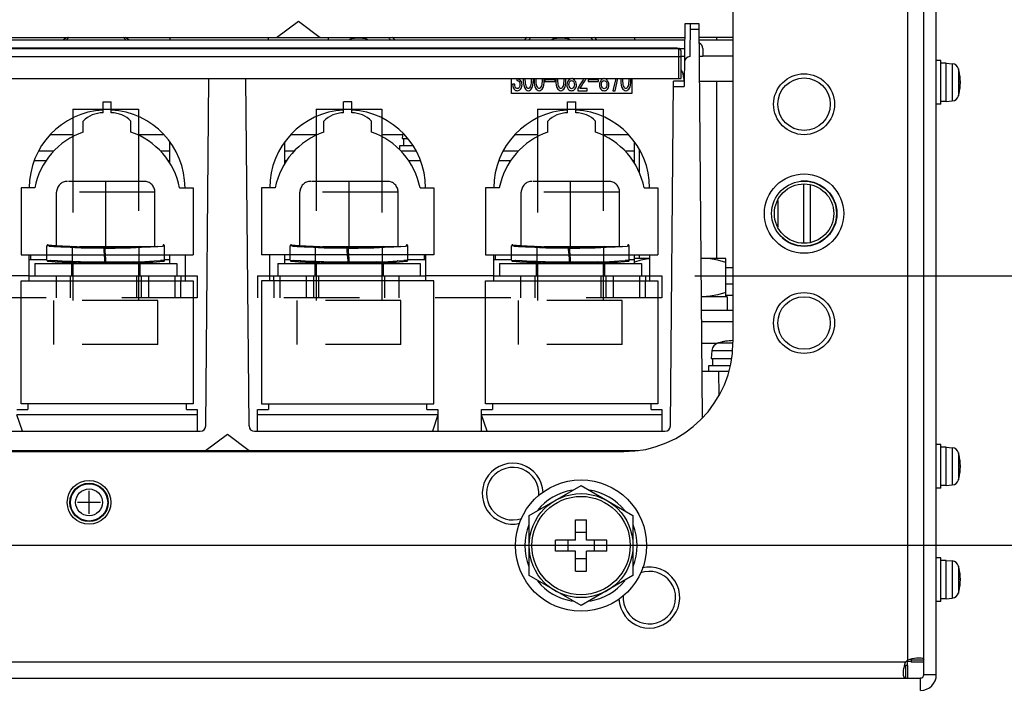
# Model space of a CAD drawing. Extents: x 33 to 410, y 33 to 287.
# Tile 47 of 90: x 318 to 348, y 70 to 91. Entities that reach past the tile are written whole.
import ezdxf

# ---------------------------------------------------------------- set-up
doc = ezdxf.new("R2010")
doc.units = 0
doc.header["$LTSCALE"] = 23.1
doc.linetypes.add('HIDDEN', pattern=[0.2, 0.1, -0.1])
doc.layers.get('0').update_dxf_attribs({"linetype": 'CONTINUOUS'})
for name, color, linetype in [('ALL_AXIS', 7, 'CONTINUOUS'), ('ALL_CHAMFER_FEAT', 7, 'CONTINUOUS'), ('ALL_CURVE', 7, 'CONTINUOUS'), ('ALL_DIM', 7, 'CONTINUOUS'), ('ALL_FEATURES', 7, 'CONTINUOUS'), ('DEFAULT_2', 8, 'HIDDEN')]:
    doc.layers.add(name, color=color, linetype=linetype)
doc.dimstyles.get("Standard").update_dxf_attribs({"dimtxt": 2.5, "dimasz": 2.5, "dimexe": 1.25, "dimexo": 0.625, "dimtad": 1, "dimcen": 2.5, "dimazin": 3, "dimtfac": 1, "dimtmove": 0, "dimatfit": 3})

# ---------------------------------------------------------------- blocks, each defined once
blk = doc.blocks.new('_OPEN')
at = {"color": 0, "linetype": 'BYBLOCK'}
for p, q in [((0, 0), (-1, 0.25)), ((-1, -0.25), (0, 0)), ((-1, 0), (0, 0))]:
    blk.add_line(p, q, dxfattribs=at)
blk = doc.blocks.new('*D12')
at = {"layer": 'ALL_DIM', "color": 2, "linetype": 'CONTINUOUS'}
for p, q in [((313.769, 74.608), (360.125, 74.608)), ((359.125, 74.608), (359.125, 54.016)), ((359.125, 33.425), (359.125, 54.016)), ((346.668, 33.425), (360.125, 33.425))]:
    blk.add_line(p, q, dxfattribs=at)
at = {"layer": 'ALL_DIM', "color": 2, "linetype": 'CONTINUOUS', "xscale": 2, "yscale": 2, "zscale": 2}
for p, rotation in [((359.125, 74.608), 90), ((359.125, 33.425), 270)]:
    blk.add_blockref('_OPEN', p, dxfattribs=dict(at, rotation=rotation))
blk = doc.blocks.new('*D13')
at = {"layer": 'ALL_DIM', "color": 2, "linetype": 'CONTINUOUS'}
for p, q in [((338.953, 82.824), (372.125, 82.824)), ((371.125, 82.824), (371.125, 58.125)), ((371.125, 33.425), (371.125, 58.125)), ((346.668, 33.425), (372.125, 33.425))]:
    blk.add_line(p, q, dxfattribs=at)
at = {"layer": 'ALL_DIM', "color": 2, "linetype": 'CONTINUOUS', "xscale": 2, "yscale": 2, "zscale": 2}
for p, rotation in [((371.125, 82.824), 90), ((371.125, 33.425), 270)]:
    blk.add_blockref('_OPEN', p, dxfattribs=dict(at, rotation=rotation))
blk = doc.blocks.new('*D14')
at = {"layer": 'ALL_DIM', "color": 2, "linetype": 'CONTINUOUS'}
for p, q in [((339.844, 95.098), (378.125, 95.098)), ((377.125, 95.098), (377.125, 64.262)), ((377.125, 33.425), (377.125, 64.262)), ((346.668, 33.425), (378.125, 33.425))]:
    blk.add_line(p, q, dxfattribs=at)
at = {"layer": 'ALL_DIM', "color": 2, "linetype": 'CONTINUOUS', "xscale": 2, "yscale": 2, "zscale": 2}
for p, rotation in [((377.125, 95.098), 90), ((377.125, 33.425), 270)]:
    blk.add_blockref('_OPEN', p, dxfattribs=dict(at, rotation=rotation))
blk = doc.blocks.new('*D15')
at = {"layer": 'ALL_DIM', "color": 2, "linetype": 'CONTINUOUS'}
for p, q in [((312.767, 103.666), (390.125, 103.666)), ((389.125, 103.666), (389.125, 68.545)), ((389.125, 33.425), (389.125, 68.545)), ((347.336, 33.425), (390.125, 33.425))]:
    blk.add_line(p, q, dxfattribs=at)
at = {"layer": 'ALL_DIM', "color": 2, "linetype": 'CONTINUOUS', "xscale": 2, "yscale": 2, "zscale": 2}
for p, rotation in [((389.125, 103.666), 90), ((389.125, 33.425), 270)]:
    blk.add_blockref('_OPEN', p, dxfattribs=dict(at, rotation=rotation))
blk = doc.blocks.new('*D16')
at = {"layer": 'ALL_DIM', "color": 2, "linetype": 'CONTINUOUS'}
for p, q in [((326.134, 96.034), (384.125, 96.034)), ((383.125, 96.034), (383.125, 64.73)), ((383.125, 33.425), (383.125, 64.73)), ((265.339, 33.425), (384.125, 33.425))]:
    blk.add_line(p, q, dxfattribs=at)
at = {"layer": 'ALL_DIM', "color": 2, "linetype": 'CONTINUOUS', "xscale": 2, "yscale": 2, "zscale": 2}
for p, rotation in [((383.125, 96.034), 90), ((383.125, 33.425), 270)]:
    blk.add_blockref('_OPEN', p, dxfattribs=dict(at, rotation=rotation))

msp = doc.modelspace()

# ---------------------------------------------------------------- linework, layer by layer
at = {"layer": 'ALL_AXIS', "color": 7, "linetype": 'CONTINUOUS'}
for p, q in [((294.165, 89.788), (338.42, 89.788)), ((338.42, 89.788), (338.42, 89.771)), ((346.47, 89.404), (346.336, 89.404)), ((346.47, 88.068), (346.47, 89.404)), ((346.637, 89.32), (346.47, 89.32)), ((346.637, 89.32), (346.824, 89.304)), ((346.637, 88.151), (346.637, 89.32)), ((346.637, 88.151), (346.47, 88.151)), ((346.637, 88.151), (346.824, 88.168)), ((346.47, 88.068), (346.336, 88.068)), ((330.035, 87.189), (330.02, 87.016)), ((330.02, 87.016), (330.189, 87.016)), ((330.062, 87.016), (330.062, 86.799)), ((330.347, 86.799), (329.937, 86.799)), ((329.937, 86.799), (329.937, 86.676)), ((342.495, 83.852), (342.495, 85.603)), ((341.493, 85.128), (341.493, 84.328)), ((318.664, 83.467), (318.664, 83.325)), ((330.688, 83.467), (330.688, 83.325)), ((332.859, 83.467), (332.859, 83.325)), ((337.577, 83.358), (337.118, 83.358)), ((339.197, 83.358), (339.153, 83.356)), ((339.907, 83.358), (339.153, 83.358)), ((339.907, 82.189), (339.907, 83.358)), ((339.948, 82.189), (339.164, 82.189)), ((339.948, 82.189), (339.948, 81.772)), ((340.124, 81.772), (339.167, 81.772)), ((339.477, 80.546), (339.456, 80.302)), ((340.043, 80.085), (339.372, 80.085)), ((339.372, 80.085), (339.372, 79.918)), ((339.456, 80.302), (340.082, 80.302)), ((339.498, 80.302), (339.498, 80.085)), ((346.47, 77.68), (346.336, 77.68)), ((346.47, 76.344), (346.47, 77.68)), ((346.637, 77.597), (346.47, 77.597)), ((346.637, 77.597), (346.824, 77.581)), ((346.637, 76.428), (346.637, 77.597)), ((333.895, 75.507), (335.481, 76.423)), ((335.481, 76.423), (337.068, 75.507)), ((346.637, 76.428), (346.47, 76.428)), ((346.637, 76.428), (346.824, 76.444)), ((346.47, 76.344), (346.336, 76.344)), ((333.895, 73.675), (333.895, 75.507)), ((337.068, 75.507), (337.068, 73.675)), ((346.47, 74.223), (346.336, 74.223)), ((346.47, 72.887), (346.47, 74.223)), ((346.637, 74.14), (346.47, 74.14)), ((346.637, 74.14), (346.824, 74.124)), ((346.637, 72.971), (346.637, 74.14)), ((335.481, 72.759), (333.895, 73.675)), ((337.068, 73.675), (335.481, 72.759)), ((346.47, 72.887), (346.336, 72.887)), ((346.637, 72.971), (346.47, 72.971)), ((346.637, 72.971), (346.824, 72.987))]:
    msp.add_line(p, q, dxfattribs=at)
at = {"layer": 'ALL_AXIS', "color": 9, "linetype": 'CONTINUOUS'}
for p, q in [((346.824, 89.304), (346.824, 88.168)), ((347.014, 89.147), (347.014, 88.324)), ((339.672, 80.781), (340.123, 80.781)), ((339.477, 80.546), (340.111, 80.546)), ((346.824, 77.581), (346.824, 76.444)), ((347.014, 77.424), (347.014, 76.601)), ((346.824, 74.124), (346.824, 72.987)), ((347.014, 73.967), (347.014, 73.144))]:
    msp.add_line(p, q, dxfattribs=at)
at = {"layer": 'ALL_AXIS', "color": 7, "linetype": 'CONTINUOUS'}
for points in [[(337.577, 83.346), (337.546, 83.344), (337.312, 83.302), (337.118, 83.246)], [(339.907, 83.232), (339.663, 83.302), (339.429, 83.344), (339.197, 83.358)], [(339.907, 82.316), (339.663, 82.246), (339.429, 82.204), (339.197, 82.189)]]:
    msp.add_lwpolyline(points, dxfattribs=at)
for centre, radius in [((342.295, 88.068), 0.802), ((342.295, 84.728), 1.211), ((342.295, 81.388), 0.802), ((320.451, 75.91), 0.668), ((320.451, 75.91), 0.585), ((335.481, 74.591), 2.004), ((335.481, 74.591), 1.587)]:
    msp.add_circle(centre, radius, dxfattribs=at)
at = {"layer": 'ALL_AXIS', "color": 9, "linetype": 'CONTINUOUS'}
for radius in [0.568, 0.411]:
    msp.add_circle((320.451, 75.91), radius, dxfattribs=at)
at = {"layer": 'ALL_AXIS', "color": 7, "linetype": 'CONTINUOUS'}
for centre, radius, start, end in [((320.668, 89.17), 1.252, 131.3057, 136.9495), ((320.668, 89.17), 1.252, 43.0505, 48.6943), ((328.684, 89.253), 1.252, 38.2119, 43.0505), ((334.863, 89.253), 1.252, 136.9495, 141.7881), ((334.863, 89.253), 1.252, 38.2119, 43.0505), ((346.805, 89.088), 0.217, 15.8809, 85), ((345.568, 88.736), 1.503, 344.1191, 15.8809), ((346.805, 88.384), 0.217, 275, 344.1191), ((339.743, 80.523), 0.267, 105.494, 175), ((340.207, 78.849), 2.004, 92.3946, 105.494), ((346.805, 77.364), 0.217, 15.8809, 85), ((345.568, 77.012), 1.503, 344.1191, 15.8809), ((333.394, 76.177), 0.802, 354.6858, 289.9398), ((346.805, 76.66), 0.217, 275, 344.1191), ((335.481, 74.591), 1.712, 98.9514, 141.1554), ((335.481, 74.591), 1.712, 38.8446, 81.0486), ((335.481, 74.591), 1.712, 158.2267, 201.7733), ((335.481, 74.591), 1.712, 338.2267, 21.7733), ((346.805, 73.907), 0.217, 15.8809, 85), ((337.569, 73.004), 0.802, 174.6858, 109.9398), ((345.568, 73.555), 1.503, 344.1191, 15.8809), ((335.481, 74.591), 1.712, 218.8446, 261.0486), ((335.481, 74.591), 1.712, 278.9514, 321.1554), ((346.805, 73.204), 0.217, 275, 344.1191)]:
    msp.add_arc(centre, radius, start, end, dxfattribs=at)
at = {"layer": 'ALL_CHAMFER_FEAT', "color": 7, "linetype": 'CONTINUOUS'}
for radius in [0.991, 0.907]:
    msp.add_circle((342.295, 84.728), radius, dxfattribs=at)
at = {"layer": 'ALL_CURVE', "color": 40, "linetype": 'CONTINUOUS'}
for p, q in [((347.071, 88.736), (347.029, 88.736)), ((347.071, 77.012), (347.029, 77.012)), ((320.451, 75.559), (320.451, 76.261)), ((320.802, 75.91), (320.1, 75.91)), ((347.071, 73.555), (347.029, 73.555))]:
    msp.add_line(p, q, dxfattribs=at)
for centre, radius, start, end in [((345.568, 88.736), 1.503, 346.5066, 13.4934), ((340.207, 78.849), 2.004, 92.3881, 101.7807), ((345.568, 77.012), 1.503, 346.5066, 13.4934), ((345.568, 73.555), 1.503, 346.5066, 13.4934)]:
    msp.add_arc(centre, radius, start, end, dxfattribs=at)
at = {"layer": 'ALL_FEATURES', "color": 7, "linetype": 'CONTINUOUS'}
for p, q in [((340.124, 111.147), (340.124, 80.803)), ((346.336, 70.65), (346.336, 111.147)), ((326.179, 90.105), (326.847, 90.606)), ((326.847, 90.606), (327.515, 90.105)), ((338.652, 90.523), (338.635, 88.604)), ((339.091, 90.523), (338.652, 90.523)), ((338.819, 90.523), (338.81, 89.521)), ((339.196, 78.497), (339.091, 90.523)), ((338.647, 90.022), (290.699, 90.022)), ((294.115, 90.105), (338.648, 90.105)), ((319.783, 90.105), (319.638, 90.022)), ((321.698, 90.022), (321.553, 90.105)), ((322.923, 90.105), (322.923, 90.022)), ((325.929, 90.022), (325.929, 90.105)), ((327.766, 90.022), (327.766, 90.105)), ((329.745, 90.087), (329.714, 90.105)), ((333.833, 90.105), (333.802, 90.087)), ((335.924, 90.087), (335.893, 90.105)), ((337.118, 90.105), (337.118, 90.022)), ((340.124, 90.105), (339.094, 90.105)), ((340.124, 90.022), (339.095, 90.022)), ((339.623, 90.105), (339.623, 90.022)), ((295.702, 89.771), (338.645, 89.771)), ((338.537, 88.853), (338.537, 89.688)), ((339.205, 89.771), (339.205, 89.521)), ((338.643, 89.521), (338.537, 89.521)), ((339.205, 89.521), (339.1, 89.521)), ((294.165, 88.853), (338.537, 88.853)), ((324.016, 78.247), (324.108, 88.853)), ((325.337, 78.247), (325.244, 88.853)), ((333.36, 88.39), (333.36, 88.853)), ((333.516, 88.851), (333.516, 88.793)), ((333.716, 88.853), (333.714, 88.813)), ((333.779, 88.813), (333.78, 88.853)), ((333.959, 88.853), (333.96, 88.813)), ((334.025, 88.813), (334.024, 88.853)), ((334.047, 88.853), (334.045, 88.813)), ((334.11, 88.813), (334.112, 88.853)), ((334.29, 88.853), (334.292, 88.813)), ((334.353, 88.728), (334.357, 88.813)), ((334.357, 88.813), (334.355, 88.853)), ((334.693, 88.813), (334.371, 88.813)), ((334.371, 88.813), (334.371, 88.757)), ((334.371, 88.757), (334.693, 88.757)), ((334.693, 88.757), (334.693, 88.813)), ((334.709, 88.853), (334.708, 88.813)), ((334.773, 88.813), (334.774, 88.853)), ((334.953, 88.853), (334.954, 88.813)), ((335.019, 88.813), (335.017, 88.853)), ((335.097, 88.853), (335.101, 88.847)), ((335.288, 88.847), (335.291, 88.853)), ((335.566, 88.853), (335.543, 88.813)), ((336.018, 88.813), (335.695, 88.813)), ((335.695, 88.813), (335.695, 88.757)), ((335.695, 88.757), (336.018, 88.757)), ((336.018, 88.757), (336.018, 88.813)), ((336.091, 88.853), (336.094, 88.847)), ((336.281, 88.847), (336.285, 88.853)), ((336.543, 88.853), (336.457, 88.481)), ((336.522, 88.481), (336.606, 88.853)), ((336.696, 88.853), (336.695, 88.813)), ((336.76, 88.813), (336.761, 88.853)), ((336.94, 88.853), (336.941, 88.813)), ((337.006, 88.813), (337.004, 88.853)), ((337.034, 88.853), (337.034, 88.39)), ((338.211, 78.247), (338.302, 88.769)), ((338.636, 88.769), (338.302, 88.769)), ((338.621, 88.853), (338.621, 88.769)), ((339.106, 88.769), (340.124, 88.769)), ((339.623, 88.769), (339.623, 83.358)), ((333.457, 88.677), (333.391, 88.677)), ((335.381, 88.535), (335.381, 88.481)), ((335.381, 88.481), (335.67, 88.481)), ((335.67, 88.545), (335.449, 88.545)), ((335.67, 88.481), (335.67, 88.545)), ((336.457, 88.481), (336.522, 88.481)), ((337.034, 88.39), (333.36, 88.39)), ((320.877, 88.14), (321.128, 88.14)), ((320.877, 87.806), (320.877, 88.14)), ((321.128, 87.806), (321.128, 88.14)), ((328.476, 88.14), (328.225, 88.14)), ((328.225, 87.806), (328.225, 88.14)), ((328.476, 87.806), (328.476, 88.14)), ((335.072, 88.14), (335.323, 88.14)), ((335.072, 87.806), (335.072, 88.14)), ((335.323, 87.806), (335.323, 88.14)), ((319.959, 87.648), (319.959, 87.076)), ((320.274, 87.215), (320.274, 87.549)), ((321.73, 87.215), (321.73, 87.549)), ((321.963, 87.688), (321.963, 87.118)), ((327.39, 87.688), (327.39, 87.118)), ((327.622, 87.215), (327.622, 87.549)), ((329.078, 87.215), (329.078, 87.549)), ((329.394, 87.648), (329.394, 87.076)), ((334.154, 87.648), (334.154, 87.076)), ((334.469, 87.215), (334.469, 87.549)), ((335.925, 87.215), (335.925, 87.549)), ((336.158, 87.688), (336.158, 87.118)), ((322.923, 86.254), (322.923, 86.918)), ((326.43, 86.254), (326.43, 86.918)), ((337.118, 86.254), (337.118, 86.918)), ((337.268, 85.96), (337.268, 86.683)), ((319.372, 86.632), (318.904, 86.632)), ((322.923, 86.632), (322.633, 86.632)), ((326.72, 86.632), (326.43, 86.632)), ((330.448, 86.632), (329.981, 86.632)), ((333.567, 86.632), (333.099, 86.632)), ((337.118, 86.632), (336.828, 86.632)), ((318.79, 85.513), (318.372, 85.513)), ((318.372, 85.513), (318.372, 83.467)), ((323.215, 85.513), (323.633, 85.513)), ((323.633, 85.513), (323.633, 83.467)), ((326.138, 85.513), (325.72, 85.513)), ((325.72, 85.513), (325.72, 83.467)), ((330.563, 85.513), (330.981, 85.513)), ((330.981, 85.513), (330.981, 83.467)), ((332.985, 85.513), (332.567, 85.513)), ((332.567, 85.513), (332.567, 83.467)), ((337.41, 85.513), (337.828, 85.513)), ((337.828, 85.513), (337.828, 83.467)), ((342.278, 85.635), (342.278, 83.821)), ((318.372, 83.467), (323.633, 83.467)), ((318.623, 82.674), (318.623, 83.467)), ((319.165, 83.305), (319.165, 83.467)), ((320.942, 83.208), (320.92, 83.467)), ((320.976, 83.208), (320.953, 83.467)), ((322.756, 83.305), (322.756, 83.467)), ((322.923, 83.208), (322.923, 83.467)), ((323.382, 83.467), (323.382, 82.674)), ((330.981, 83.467), (325.72, 83.467)), ((325.971, 82.674), (325.971, 83.467)), ((326.43, 83.208), (326.43, 83.467)), ((326.597, 83.305), (326.597, 83.467)), ((328.374, 83.208), (328.351, 83.467)), ((328.407, 83.208), (328.385, 83.467)), ((330.187, 83.305), (330.187, 83.467)), ((330.73, 83.467), (330.73, 82.674)), ((332.567, 83.467), (337.828, 83.467)), ((332.818, 82.674), (332.818, 83.467)), ((333.36, 83.305), (333.36, 83.467)), ((335.137, 83.208), (335.115, 83.467)), ((335.171, 83.208), (335.148, 83.467)), ((336.951, 83.305), (336.951, 83.467)), ((337.118, 83.208), (337.118, 83.467)), ((337.268, 83.358), (337.268, 83.467)), ((337.577, 83.467), (337.577, 82.674)), ((318.623, 83.325), (319.165, 83.325)), ((318.79, 83.208), (323.131, 83.208)), ((318.79, 83.208), (318.79, 82.824)), ((319.959, 83.229), (319.959, 83.208)), ((321.963, 83.229), (321.963, 83.208)), ((322.255, 83.242), (322.255, 83.208)), ((322.756, 83.325), (322.923, 83.325)), ((323.131, 83.208), (323.131, 82.824)), ((326.221, 83.208), (330.563, 83.208)), ((326.221, 83.208), (326.221, 82.824)), ((326.43, 83.325), (326.597, 83.325)), ((327.098, 83.242), (327.098, 83.208)), ((327.39, 83.229), (327.39, 83.208)), ((329.394, 83.229), (329.394, 83.208)), ((330.187, 83.325), (330.73, 83.325)), ((330.563, 83.208), (330.563, 82.824)), ((332.818, 83.325), (333.36, 83.325)), ((332.985, 83.208), (337.326, 83.208)), ((332.985, 83.208), (332.985, 82.824)), ((334.154, 83.229), (334.154, 83.208)), ((336.158, 83.229), (336.158, 83.208)), ((336.45, 83.242), (336.45, 83.208)), ((336.951, 83.325), (337.118, 83.325)), ((337.326, 83.208), (337.326, 82.824)), ((318.623, 82.824), (323.382, 82.824)), ((325.971, 82.824), (330.73, 82.824)), ((332.818, 82.824), (337.577, 82.824)), ((318.372, 82.674), (323.633, 82.674)), ((318.372, 78.916), (318.372, 82.674)), ((323.633, 82.674), (323.633, 78.916)), ((330.981, 82.674), (325.72, 82.674)), ((325.72, 82.674), (325.72, 78.916)), ((330.981, 78.916), (330.981, 82.674)), ((332.567, 82.674), (337.828, 82.674)), ((332.567, 78.916), (332.567, 82.674)), ((337.828, 82.674), (337.828, 78.916)), ((340.124, 82.573), (339.907, 82.573)), ((339.17, 81.438), (340.124, 81.438)), ((339.183, 79.918), (340.001, 79.918)), ((323.633, 78.916), (318.372, 78.916)), ((318.581, 78.916), (318.581, 78.749)), ((323.424, 78.749), (323.424, 78.916)), ((325.72, 78.916), (330.981, 78.916)), ((325.929, 78.916), (325.929, 78.749)), ((330.772, 78.749), (330.772, 78.916)), ((337.828, 78.916), (332.567, 78.916)), ((332.776, 78.916), (332.776, 78.749)), ((337.619, 78.749), (337.619, 78.916)), ((318.247, 78.749), (318.581, 78.749)), ((318.414, 78.081), (318.247, 78.582)), ((323.424, 78.749), (323.758, 78.749)), ((323.758, 78.749), (323.758, 78.081)), ((325.595, 78.749), (325.929, 78.749)), ((325.595, 78.081), (325.595, 78.749)), ((330.772, 78.749), (331.106, 78.749)), ((331.106, 78.582), (330.939, 78.081)), ((331.106, 78.749), (331.106, 78.081)), ((332.442, 78.749), (332.776, 78.749)), ((332.442, 78.081), (332.442, 78.749)), ((332.609, 78.081), (332.442, 78.582)), ((337.619, 78.749), (337.953, 78.749)), ((337.953, 78.749), (337.953, 78.081)), ((311.309, 78.081), (323.849, 78.081)), ((324.008, 77.497), (324.676, 77.998)), ((324.676, 77.998), (325.344, 77.497)), ((325.504, 78.081), (338.044, 78.081)), ((296.62, 77.497), (337.228, 77.497)), ((308.143, 77.463), (336.784, 77.463)), ((320.652, 77.497), (320.652, 77.463)), ((323.758, 77.463), (323.758, 77.497)), ((325.595, 77.463), (325.595, 77.497)), ((327.131, 77.497), (327.131, 77.463)), ((330.505, 77.463), (330.505, 77.497)), ((331.807, 77.463), (331.807, 77.497)), ((335.312, 75.375), (335.651, 75.375)), ((335.312, 74.76), (335.312, 75.375)), ((335.651, 74.76), (335.651, 75.375)), ((335.651, 74.992), (335.312, 74.992)), ((335.312, 74.76), (334.697, 74.76)), ((334.697, 74.421), (334.697, 74.76)), ((335.08, 74.76), (335.08, 74.421)), ((336.265, 74.76), (335.651, 74.76)), ((335.882, 74.76), (335.882, 74.421)), ((336.265, 74.421), (336.265, 74.76)), ((335.312, 74.421), (334.697, 74.421)), ((335.312, 73.807), (335.312, 74.421)), ((336.265, 74.421), (335.651, 74.421)), ((335.651, 73.807), (335.651, 74.421)), ((335.651, 74.19), (335.312, 74.19)), ((335.312, 73.807), (335.651, 73.807)), ((345.468, 71.102), (345.534, 71.125)), ((345.568, 71.102), (345.952, 71.102)), ((345.952, 71.034), (345.568, 71.034)), ((345.399, 70.934), (345.399, 70.549)), ((345.468, 70.549), (345.468, 70.934))]:
    msp.add_line(p, q, dxfattribs=at)
at = {"layer": 'ALL_FEATURES', "color": 9, "linetype": 'CONTINUOUS'}
for p, q in [((345.468, 71.102), (345.468, 111.147)), ((338.817, 90.357), (339.092, 90.357)), ((338.454, 89.771), (338.454, 88.853)), ((295.618, 89.521), (338.537, 89.521)), ((340.124, 89.537), (339.205, 89.537)), ((338.301, 88.604), (338.635, 88.604)), ((319.959, 87.133), (319.261, 87.133)), ((322.744, 87.133), (321.963, 87.133)), ((327.39, 87.133), (326.609, 87.133)), ((330.03, 87.133), (329.394, 87.133)), ((334.154, 87.133), (333.456, 87.133)), ((336.939, 87.133), (336.158, 87.133)), ((319.132, 86.338), (318.773, 86.338)), ((322.923, 86.338), (322.873, 86.338)), ((326.48, 86.338), (326.43, 86.338)), ((330.579, 86.338), (330.221, 86.338)), ((333.327, 86.338), (332.968, 86.338)), ((337.118, 86.338), (337.068, 86.338)), ((322.637, 83.297), (322.756, 83.305)), ((330.068, 83.297), (330.187, 83.305)), ((336.832, 83.297), (336.951, 83.305)), ((340.124, 83.074), (339.907, 83.074)), ((323.257, 82.824), (323.257, 82.674)), ((326.096, 82.674), (326.096, 82.824)), ((337.452, 82.824), (337.452, 82.674)), ((340.124, 82.231), (339.907, 82.231)), ((339.684, 79.918), (339.691, 79.165)), ((323.758, 78.582), (318.247, 78.582)), ((331.106, 78.582), (325.595, 78.582)), ((337.953, 78.582), (332.442, 78.582)), ((320.568, 77.463), (320.568, 77.497)), ((330.588, 77.497), (330.588, 77.463)), ((345.399, 71.034), (262.103, 71.034)), ((345.852, 70.165), (345.852, 70.549)), ((346.336, 70.65), (345.952, 70.65))]:
    msp.add_line(p, q, dxfattribs=at)
at = {"layer": 'ALL_FEATURES', "color": 3, "linetype": 'CONTINUOUS'}
for p, q in [((345.952, 70.65), (345.952, 111.147)), ((339.176, 80.77), (339.648, 80.77)), ((345.568, 71.05), (345.451, 71.05)), ((345.451, 70.934), (345.451, 71.05)), ((345.568, 71.102), (345.568, 71.034)), ((345.468, 70.934), (345.399, 70.934)), ((261.65, 70.549), (345.852, 70.549))]:
    msp.add_line(p, q, dxfattribs=at)
at = {"layer": 'ALL_FEATURES', "color": 8, "linetype": 'HIDDEN'}
for p, q in [((319.959, 87.917), (321.962, 87.917)), ((319.959, 87.917), (319.959, 87.648)), ((321.963, 87.917), (321.963, 87.688)), ((327.39, 87.917), (329.394, 87.917)), ((327.39, 87.917), (327.39, 87.688)), ((329.394, 87.917), (329.394, 87.648)), ((334.154, 87.917), (336.157, 87.917)), ((334.154, 87.917), (334.154, 87.648)), ((336.158, 87.917), (336.158, 87.688)), ((319.959, 87.076), (319.959, 83.229)), ((321.963, 87.118), (321.963, 83.229)), ((327.39, 87.118), (327.39, 83.229)), ((329.394, 87.076), (329.394, 83.229)), ((334.154, 87.076), (334.154, 83.229)), ((336.158, 87.118), (336.158, 83.229)), ((322.13, 85.713), (319.792, 85.713)), ((320.961, 83.709), (320.961, 85.713)), ((329.561, 85.713), (327.223, 85.713)), ((328.392, 83.709), (328.392, 85.713)), ((336.325, 85.713), (333.987, 85.713)), ((335.156, 83.709), (335.156, 85.713)), ((322.464, 85.379), (319.458, 85.379)), ((319.458, 83.709), (319.458, 85.379)), ((322.464, 83.709), (322.464, 85.379)), ((329.895, 85.379), (326.889, 85.379)), ((326.889, 83.709), (326.889, 85.379)), ((329.895, 83.709), (329.895, 85.379)), ((336.659, 85.379), (333.653, 85.379)), ((333.653, 83.709), (333.653, 85.379)), ((336.659, 83.709), (336.659, 85.379)), ((319.165, 83.74), (319.168, 83.74)), ((319.165, 83.467), (319.165, 83.74)), ((319.204, 83.773), (319.201, 83.773)), ((322.464, 83.709), (319.458, 83.709)), ((320.042, 83.694), (319.942, 83.699)), ((319.942, 83.264), (319.942, 83.699)), ((320.92, 83.467), (320.898, 83.709)), ((320.953, 83.467), (320.932, 83.709)), ((320.935, 83.676), (320.961, 83.676)), ((321.249, 83.677), (320.961, 83.676)), ((321.509, 83.682), (321.732, 83.689)), ((321.728, 83.689), (321.889, 83.695)), ((321.979, 83.699), (321.885, 83.695)), ((321.979, 83.264), (321.979, 83.699)), ((322.548, 83.726), (322.33, 83.713)), ((322.753, 83.74), (322.691, 83.736)), ((322.72, 83.773), (322.717, 83.773)), ((322.753, 83.74), (322.756, 83.74)), ((322.756, 83.467), (322.756, 83.74)), ((326.597, 83.74), (326.599, 83.74)), ((326.599, 83.74), (326.597, 83.74)), ((326.597, 83.467), (326.597, 83.74)), ((326.635, 83.773), (326.633, 83.773)), ((329.895, 83.709), (326.889, 83.709)), ((327.473, 83.694), (327.373, 83.699)), ((327.373, 83.264), (327.373, 83.699)), ((328.351, 83.467), (328.33, 83.709)), ((328.385, 83.467), (328.363, 83.709)), ((328.366, 83.676), (328.392, 83.676)), ((328.68, 83.677), (328.392, 83.676)), ((328.94, 83.682), (329.164, 83.689)), ((329.16, 83.689), (329.32, 83.695)), ((329.411, 83.699), (329.317, 83.695)), ((329.411, 83.264), (329.411, 83.699)), ((329.979, 83.726), (329.762, 83.713)), ((330.185, 83.74), (330.123, 83.736)), ((330.151, 83.773), (330.149, 83.773)), ((330.185, 83.74), (330.187, 83.74)), ((330.187, 83.467), (330.187, 83.74)), ((333.36, 83.74), (333.363, 83.74)), ((333.36, 83.467), (333.36, 83.74)), ((333.399, 83.773), (333.396, 83.773)), ((336.659, 83.709), (333.653, 83.709)), ((334.237, 83.694), (334.137, 83.699)), ((334.137, 83.264), (334.137, 83.699)), ((335.115, 83.467), (335.093, 83.709)), ((335.148, 83.467), (335.127, 83.709)), ((335.13, 83.676), (335.156, 83.676)), ((335.444, 83.677), (335.156, 83.676)), ((335.704, 83.682), (335.927, 83.689)), ((335.923, 83.689), (336.084, 83.695)), ((336.174, 83.699), (336.08, 83.695)), ((336.174, 83.264), (336.174, 83.699)), ((336.743, 83.726), (336.525, 83.713)), ((336.948, 83.74), (336.886, 83.736)), ((336.915, 83.773), (336.912, 83.773)), ((336.948, 83.74), (336.951, 83.74)), ((336.951, 83.467), (336.951, 83.74)), ((319.917, 83.208), (319.917, 82.824)), ((320.036, 83.26), (319.942, 83.264)), ((319.959, 83.208), (319.959, 82.072)), ((320.193, 83.254), (320.029, 83.26)), ((321.729, 83.254), (321.888, 83.26)), ((321.886, 83.26), (321.979, 83.264)), ((321.963, 83.208), (321.963, 82.072)), ((322.004, 83.208), (322.004, 82.824)), ((322.157, 83.27), (322.153, 83.269)), ((322.443, 83.285), (322.436, 83.284)), ((327.348, 83.208), (327.348, 82.824)), ((327.468, 83.26), (327.373, 83.264)), ((327.39, 83.208), (327.39, 82.072)), ((327.625, 83.254), (327.461, 83.26)), ((329.16, 83.254), (329.32, 83.26)), ((329.318, 83.26), (329.411, 83.264)), ((329.394, 83.208), (329.394, 82.072)), ((329.436, 83.208), (329.436, 82.824)), ((329.589, 83.27), (329.585, 83.269)), ((329.875, 83.285), (329.868, 83.284)), ((334.112, 83.208), (334.112, 82.824)), ((334.231, 83.26), (334.137, 83.264)), ((334.154, 83.208), (334.154, 82.072)), ((334.388, 83.254), (334.224, 83.26)), ((335.924, 83.254), (336.083, 83.26)), ((336.081, 83.26), (336.174, 83.264)), ((336.158, 83.208), (336.158, 82.072)), ((336.199, 83.208), (336.199, 82.824)), ((336.352, 83.27), (336.348, 83.269)), ((336.638, 83.285), (336.631, 83.284)), ((318.623, 82.824), (316.535, 82.824)), ((319.441, 82.824), (319.441, 82.156)), ((319.875, 82.824), (319.875, 82.156)), ((321.896, 82.824), (321.896, 82.156)), ((322.046, 82.824), (322.046, 82.156)), ((322.271, 82.824), (322.271, 82.156)), ((323.073, 82.824), (323.073, 82.156)), ((323.382, 82.824), (323.758, 82.824)), ((323.758, 82.824), (323.758, 82.156)), ((325.595, 82.824), (325.971, 82.824)), ((325.595, 82.824), (325.595, 82.156)), ((326.279, 82.824), (326.279, 82.156)), ((327.081, 82.824), (327.081, 82.156)), ((327.307, 82.824), (327.307, 82.156)), ((327.457, 82.824), (327.457, 82.156)), ((329.478, 82.824), (329.478, 82.156)), ((329.912, 82.824), (329.912, 82.156)), ((332.818, 82.824), (330.73, 82.824)), ((333.636, 82.824), (333.636, 82.156)), ((334.07, 82.824), (334.07, 82.156)), ((336.091, 82.824), (336.091, 82.156)), ((336.241, 82.824), (336.241, 82.156)), ((336.466, 82.824), (336.466, 82.156)), ((337.268, 82.824), (337.268, 82.156)), ((337.577, 82.824), (337.953, 82.824)), ((337.953, 82.824), (337.953, 82.156)), ((323.257, 82.156), (323.257, 82.674)), ((326.096, 82.674), (326.096, 82.156)), ((337.452, 82.156), (337.452, 82.674)), ((323.758, 82.156), (311.4, 82.156)), ((337.953, 82.156), (325.595, 82.156)), ((322.547, 82.072), (319.374, 82.072)), ((319.374, 80.736), (319.374, 82.072)), ((322.547, 80.736), (322.547, 82.072)), ((329.979, 82.072), (326.806, 82.072)), ((326.806, 80.736), (326.806, 82.072)), ((329.979, 80.736), (329.979, 82.072)), ((336.742, 82.072), (333.569, 82.072)), ((333.569, 80.736), (333.569, 82.072)), ((336.742, 80.736), (336.742, 82.072)), ((322.547, 80.736), (319.374, 80.736)), ((329.979, 80.736), (326.806, 80.736)), ((336.742, 80.736), (333.569, 80.736))]:
    msp.add_line(p, q, dxfattribs=at)
at = {"layer": 'ALL_FEATURES', "color": 7, "linetype": 'CONTINUOUS'}
for points in [[(333.516, 88.793), (333.541, 88.792), (333.564, 88.785), (333.584, 88.769)], [(333.584, 88.824), (333.603, 88.834), (333.621, 88.85), (333.624, 88.853)], [(333.641, 88.786), (333.624, 88.802), (333.605, 88.814), (333.584, 88.824)], [(333.584, 88.769), (333.602, 88.741), (333.612, 88.71), (333.615, 88.677)], [(333.68, 88.671), (333.676, 88.712), (333.663, 88.751), (333.641, 88.786)], [(333.714, 88.813), (333.718, 88.728), (333.729, 88.65), (333.75, 88.582), (333.782, 88.528)], [(333.833, 88.565), (333.815, 88.594), (333.801, 88.629), (333.791, 88.669), (333.784, 88.714), (333.78, 88.762), (333.779, 88.813)], [(333.96, 88.813), (333.959, 88.762), (333.956, 88.714), (333.949, 88.669), (333.939, 88.629), (333.925, 88.594), (333.907, 88.565)], [(333.958, 88.528), (333.99, 88.582), (334.011, 88.65), (334.022, 88.728), (334.025, 88.813)], [(334.045, 88.813), (334.049, 88.728), (334.06, 88.65), (334.081, 88.582), (334.113, 88.528)], [(334.164, 88.565), (334.146, 88.594), (334.132, 88.629), (334.122, 88.669), (334.115, 88.714), (334.112, 88.762), (334.11, 88.813)], [(334.292, 88.813), (334.29, 88.762), (334.287, 88.714), (334.28, 88.669), (334.27, 88.629), (334.256, 88.594), (334.238, 88.565)], [(334.708, 88.813), (334.711, 88.728), (334.722, 88.65), (334.743, 88.582), (334.775, 88.528)], [(334.826, 88.565), (334.808, 88.594), (334.794, 88.629), (334.784, 88.669), (334.778, 88.714), (334.774, 88.762), (334.773, 88.813)], [(334.954, 88.813), (334.953, 88.762), (334.949, 88.714), (334.942, 88.669), (334.933, 88.629), (334.918, 88.594), (334.9, 88.565)], [(334.951, 88.528), (334.983, 88.582), (335.004, 88.65), (335.015, 88.728), (335.019, 88.813)], [(335.093, 88.786), (335.069, 88.752), (335.053, 88.713), (335.047, 88.671)], [(335.138, 88.82), (335.121, 88.811), (335.106, 88.8), (335.093, 88.786)], [(335.101, 88.847), (335.112, 88.836), (335.124, 88.827), (335.138, 88.82)], [(335.112, 88.671), (335.115, 88.704), (335.124, 88.736), (335.141, 88.762)], [(335.141, 88.762), (335.155, 88.777), (335.174, 88.786), (335.194, 88.79)], [(335.194, 88.847), (335.176, 88.85), (335.171, 88.853)], [(335.218, 88.853), (335.213, 88.85), (335.194, 88.847)], [(335.194, 88.79), (335.215, 88.786), (335.233, 88.777), (335.248, 88.762)], [(335.248, 88.762), (335.265, 88.736), (335.274, 88.704), (335.277, 88.671)], [(335.251, 88.82), (335.265, 88.827), (335.277, 88.836), (335.288, 88.847)], [(335.296, 88.786), (335.283, 88.8), (335.268, 88.811), (335.251, 88.82)], [(335.342, 88.671), (335.336, 88.713), (335.32, 88.752), (335.296, 88.786)], [(335.543, 88.813), (335.483, 88.725), (335.429, 88.632), (335.381, 88.535)], [(335.449, 88.545), (335.491, 88.62), (335.536, 88.692), (335.585, 88.762)], [(335.585, 88.762), (335.626, 88.829), (335.635, 88.853)], [(336.086, 88.786), (336.062, 88.752), (336.046, 88.713), (336.041, 88.671)], [(336.131, 88.82), (336.114, 88.811), (336.099, 88.8), (336.086, 88.786)], [(336.094, 88.847), (336.105, 88.836), (336.118, 88.827), (336.131, 88.82)], [(336.106, 88.671), (336.109, 88.704), (336.118, 88.736), (336.134, 88.762)], [(336.134, 88.762), (336.149, 88.777), (336.167, 88.786), (336.188, 88.79)], [(336.188, 88.847), (336.17, 88.85), (336.165, 88.853)], [(336.211, 88.853), (336.206, 88.85), (336.188, 88.847)], [(336.188, 88.79), (336.209, 88.786), (336.227, 88.777), (336.242, 88.762)], [(336.242, 88.762), (336.258, 88.736), (336.267, 88.704), (336.27, 88.671)], [(336.245, 88.82), (336.258, 88.827), (336.271, 88.836), (336.281, 88.847)], [(336.29, 88.786), (336.277, 88.8), (336.262, 88.811), (336.245, 88.82)], [(336.335, 88.671), (336.33, 88.713), (336.314, 88.752), (336.29, 88.786)], [(336.695, 88.813), (336.698, 88.728), (336.709, 88.65), (336.73, 88.582), (336.762, 88.528)], [(336.813, 88.565), (336.795, 88.594), (336.781, 88.629), (336.771, 88.669), (336.765, 88.714), (336.761, 88.762), (336.76, 88.813)], [(336.941, 88.813), (336.94, 88.762), (336.936, 88.714), (336.929, 88.669), (336.919, 88.629), (336.905, 88.594), (336.887, 88.565)], [(336.938, 88.528), (336.97, 88.582), (336.991, 88.65), (337.002, 88.728), (337.006, 88.813)], [(333.391, 88.677), (333.395, 88.619), (333.409, 88.567), (333.434, 88.525)], [(333.434, 88.525), (333.455, 88.505), (333.48, 88.491), (333.507, 88.483), (333.536, 88.481)], [(333.482, 88.569), (333.466, 88.599), (333.458, 88.636), (333.457, 88.677)], [(333.536, 88.545), (333.516, 88.547), (333.497, 88.555), (333.482, 88.569)], [(333.59, 88.576), (333.574, 88.56), (333.556, 88.549), (333.536, 88.545)], [(333.536, 88.481), (333.564, 88.484), (333.591, 88.493), (333.615, 88.508), (333.635, 88.528)], [(333.615, 88.677), (333.613, 88.638), (333.605, 88.603), (333.59, 88.576)], [(333.635, 88.528), (333.662, 88.572), (333.676, 88.621), (333.68, 88.671)], [(333.782, 88.528), (333.807, 88.504), (333.836, 88.487), (333.87, 88.481)], [(333.87, 88.545), (333.856, 88.548), (333.844, 88.555), (333.833, 88.565)], [(333.907, 88.565), (333.896, 88.555), (333.884, 88.548), (333.87, 88.545)], [(333.87, 88.481), (333.904, 88.487), (333.933, 88.504), (333.958, 88.528)], [(334.113, 88.528), (334.138, 88.504), (334.167, 88.487), (334.201, 88.481)], [(334.201, 88.545), (334.187, 88.548), (334.175, 88.555), (334.164, 88.565)], [(334.238, 88.565), (334.227, 88.555), (334.215, 88.548), (334.201, 88.545)], [(334.201, 88.481), (334.235, 88.487), (334.265, 88.504), (334.289, 88.528)], [(334.289, 88.528), (334.321, 88.582), (334.342, 88.65), (334.353, 88.728)], [(334.775, 88.528), (334.8, 88.504), (334.83, 88.487), (334.863, 88.481)], [(334.863, 88.545), (334.85, 88.548), (334.837, 88.555), (334.826, 88.565)], [(334.9, 88.565), (334.89, 88.555), (334.877, 88.548), (334.863, 88.545)], [(334.863, 88.481), (334.897, 88.487), (334.927, 88.504), (334.951, 88.528)], [(335.047, 88.671), (335.051, 88.62), (335.065, 88.57), (335.093, 88.525)], [(335.093, 88.525), (335.113, 88.505), (335.139, 88.491), (335.166, 88.483), (335.194, 88.481)], [(335.141, 88.569), (335.124, 88.597), (335.115, 88.631), (335.112, 88.671)], [(335.194, 88.542), (335.174, 88.545), (335.156, 88.554), (335.141, 88.569)], [(335.248, 88.569), (335.233, 88.554), (335.215, 88.545), (335.194, 88.542)], [(335.194, 88.481), (335.223, 88.483), (335.25, 88.491), (335.276, 88.505), (335.296, 88.525)], [(335.277, 88.671), (335.274, 88.631), (335.264, 88.597), (335.248, 88.569)], [(335.296, 88.525), (335.324, 88.57), (335.338, 88.62), (335.342, 88.671)], [(336.041, 88.671), (336.045, 88.62), (336.059, 88.57), (336.086, 88.525)], [(336.086, 88.525), (336.107, 88.505), (336.132, 88.491), (336.16, 88.483), (336.188, 88.481)], [(336.134, 88.569), (336.118, 88.597), (336.109, 88.631), (336.106, 88.671)], [(336.188, 88.542), (336.167, 88.545), (336.149, 88.554), (336.134, 88.569)], [(336.242, 88.569), (336.227, 88.554), (336.208, 88.545), (336.188, 88.542)], [(336.188, 88.481), (336.216, 88.483), (336.244, 88.491), (336.269, 88.505), (336.29, 88.525)], [(336.27, 88.671), (336.267, 88.631), (336.258, 88.597), (336.242, 88.569)], [(336.29, 88.525), (336.317, 88.57), (336.331, 88.62), (336.335, 88.671)], [(336.762, 88.528), (336.787, 88.504), (336.817, 88.487), (336.85, 88.481)], [(336.85, 88.545), (336.836, 88.548), (336.824, 88.555), (336.813, 88.565)], [(336.887, 88.565), (336.877, 88.555), (336.864, 88.548), (336.85, 88.545)], [(336.85, 88.481), (336.884, 88.487), (336.914, 88.504), (336.938, 88.528)], [(319.165, 83.305), (319.169, 83.29), (319.179, 83.277), (319.196, 83.271)], [(322.725, 83.271), (322.742, 83.277), (322.752, 83.29), (322.756, 83.305)], [(326.597, 83.305), (326.6, 83.29), (326.611, 83.277), (326.628, 83.271)], [(330.156, 83.271), (330.173, 83.277), (330.184, 83.29), (330.187, 83.305)], [(333.36, 83.305), (333.364, 83.29), (333.374, 83.277), (333.391, 83.271)], [(336.92, 83.271), (336.937, 83.277), (336.947, 83.29), (336.951, 83.305)], [(345.359, 70.901), (345.376, 70.968), (345.399, 71.034)], [(345.534, 71.125), (345.601, 71.143), (345.666, 71.155), (345.728, 71.164), (345.784, 71.168), (345.81, 71.168)], [(345.81, 71.168), (345.834, 71.168), (345.876, 71.164), (345.91, 71.155), (345.933, 71.143), (345.948, 71.125), (345.952, 71.102)], [(345.333, 70.691), (345.334, 70.717), (345.338, 70.774), (345.346, 70.835), (345.359, 70.901)], [(345.399, 70.549), (345.376, 70.554), (345.359, 70.568), (345.346, 70.592), (345.338, 70.625), (345.334, 70.667), (345.333, 70.691)]]:
    msp.add_lwpolyline(points, dxfattribs=at)
at = {"layer": 'ALL_FEATURES', "color": 8, "linetype": 'HIDDEN'}
for points in [[(319.201, 83.773), (319.185, 83.77), (319.172, 83.76), (319.165, 83.744), (319.165, 83.74)], [(319.204, 83.773), (319.186, 83.77), (319.173, 83.758), (319.168, 83.74)], [(319.168, 83.74), (319.172, 83.757), (319.185, 83.769), (319.204, 83.773)], [(320.901, 83.676), (320.463, 83.681), (320.055, 83.692), (319.703, 83.707), (319.427, 83.723), (319.245, 83.734), (319.168, 83.74)], [(319.23, 83.736), (319.373, 83.726), (319.591, 83.713), (319.872, 83.699), (320.206, 83.687), (320.574, 83.679), (320.961, 83.676)], [(319.91, 83.732), (319.927, 83.726), (319.938, 83.714), (319.942, 83.699)], [(320.02, 83.695), (320.165, 83.69), (320.372, 83.683), (320.623, 83.678), (320.901, 83.676)], [(320.961, 83.676), (320.678, 83.677), (320.418, 83.682), (320.2, 83.688), (320.042, 83.694)], [(321.715, 83.687), (321.347, 83.679), (320.961, 83.676)], [(320.961, 83.676), (321.246, 83.677), (321.513, 83.682)], [(321.347, 83.679), (321.715, 83.687), (322.049, 83.699)], [(321.979, 83.699), (321.983, 83.714), (321.994, 83.726), (322.011, 83.732)], [(322.049, 83.699), (322.33, 83.713), (322.548, 83.726), (322.691, 83.736), (322.753, 83.74)], [(322.717, 83.773), (322.735, 83.77), (322.748, 83.758), (322.753, 83.74)], [(322.753, 83.74), (322.749, 83.757), (322.736, 83.769), (322.717, 83.773)], [(322.756, 83.74), (322.756, 83.744), (322.749, 83.76), (322.736, 83.77), (322.72, 83.773)], [(326.633, 83.773), (326.616, 83.77), (326.603, 83.76), (326.597, 83.744), (326.597, 83.74)], [(326.635, 83.773), (326.618, 83.77), (326.604, 83.758), (326.599, 83.74)], [(326.599, 83.74), (326.604, 83.757), (326.617, 83.769), (326.635, 83.773)], [(328.333, 83.676), (327.894, 83.681), (327.487, 83.692), (327.135, 83.707), (326.859, 83.723), (326.676, 83.734), (326.599, 83.74)], [(326.661, 83.736), (326.805, 83.726), (327.022, 83.713), (327.304, 83.699), (327.637, 83.687), (328.005, 83.679), (328.392, 83.676)], [(327.341, 83.732), (327.359, 83.726), (327.37, 83.714), (327.373, 83.699)], [(327.452, 83.695), (327.597, 83.69), (327.803, 83.683), (328.055, 83.678), (328.333, 83.676)], [(328.392, 83.676), (328.11, 83.677), (327.849, 83.682), (327.632, 83.688), (327.473, 83.694)], [(329.48, 83.699), (329.147, 83.687), (328.779, 83.679), (328.392, 83.676)], [(328.392, 83.676), (328.677, 83.677), (328.945, 83.682)], [(328.779, 83.679), (329.146, 83.687), (329.48, 83.699), (329.762, 83.713), (329.979, 83.726), (330.123, 83.736), (330.185, 83.74)], [(329.411, 83.699), (329.414, 83.714), (329.425, 83.726), (329.443, 83.732)], [(330.149, 83.773), (330.166, 83.77), (330.18, 83.758), (330.185, 83.74)], [(330.185, 83.74), (330.18, 83.757), (330.167, 83.769), (330.149, 83.773)], [(330.187, 83.74), (330.187, 83.744), (330.181, 83.76), (330.168, 83.77), (330.151, 83.773)], [(333.396, 83.773), (333.38, 83.77), (333.367, 83.76), (333.36, 83.744), (333.36, 83.74)], [(333.399, 83.773), (333.381, 83.77), (333.368, 83.758), (333.363, 83.74)], [(333.363, 83.74), (333.367, 83.757), (333.38, 83.769), (333.399, 83.773)], [(335.096, 83.676), (334.658, 83.681), (334.25, 83.692), (333.898, 83.707), (333.622, 83.723), (333.44, 83.734), (333.363, 83.74)], [(333.425, 83.736), (333.568, 83.726), (333.786, 83.713), (334.067, 83.699), (334.401, 83.687), (334.769, 83.679), (335.156, 83.676)], [(334.105, 83.732), (334.122, 83.726), (334.133, 83.714), (334.137, 83.699)], [(334.215, 83.695), (334.36, 83.69), (334.567, 83.683), (334.818, 83.678), (335.096, 83.676)], [(335.156, 83.676), (334.873, 83.677), (334.613, 83.682), (334.395, 83.688), (334.237, 83.694)], [(336.244, 83.699), (335.91, 83.687), (335.542, 83.679), (335.156, 83.676)], [(335.156, 83.676), (335.441, 83.677), (335.708, 83.682)], [(335.542, 83.679), (335.91, 83.687), (336.244, 83.699), (336.525, 83.713), (336.743, 83.726), (336.886, 83.736), (336.948, 83.74)], [(336.174, 83.699), (336.178, 83.714), (336.189, 83.726), (336.206, 83.732)], [(336.912, 83.773), (336.93, 83.77), (336.943, 83.758), (336.948, 83.74)], [(336.948, 83.74), (336.944, 83.757), (336.931, 83.769), (336.912, 83.773)], [(336.951, 83.74), (336.951, 83.744), (336.944, 83.76), (336.931, 83.77), (336.915, 83.773)], [(319.942, 83.262), (319.774, 83.269), (319.489, 83.284), (319.287, 83.296), (319.276, 83.297)], [(319.942, 83.264), (319.94, 83.253), (319.933, 83.242), (319.922, 83.234), (319.907, 83.231)], [(320.961, 83.241), (320.533, 83.245), (320.13, 83.255), (319.959, 83.262)], [(320.939, 83.241), (320.656, 83.243), (320.397, 83.248), (320.182, 83.255)], [(320.193, 83.254), (320.412, 83.248), (320.675, 83.243), (320.961, 83.241)], [(321.799, 83.255), (321.799, 83.255), (321.391, 83.245), (320.961, 83.241)], [(320.961, 83.241), (321.247, 83.243), (321.51, 83.248), (321.733, 83.254)], [(321.517, 83.248), (321.257, 83.243), (320.973, 83.241)], [(322.014, 83.231), (321.999, 83.234), (321.988, 83.242), (321.981, 83.253), (321.979, 83.264)], [(322.742, 83.304), (322.643, 83.297), (322.637, 83.297)], [(327.373, 83.262), (327.206, 83.269), (326.921, 83.284), (326.718, 83.296), (326.708, 83.297)], [(327.373, 83.264), (327.371, 83.253), (327.365, 83.242), (327.354, 83.234), (327.338, 83.231)], [(328.392, 83.241), (327.965, 83.245), (327.562, 83.255), (327.39, 83.262)], [(328.371, 83.241), (328.088, 83.243), (327.829, 83.248), (327.614, 83.255)], [(327.625, 83.254), (327.843, 83.248), (328.106, 83.243), (328.392, 83.241)], [(329.231, 83.255), (329.231, 83.255), (328.823, 83.245), (328.392, 83.241)], [(328.392, 83.241), (328.678, 83.243), (328.941, 83.248), (329.165, 83.254)], [(328.949, 83.248), (328.688, 83.243), (328.404, 83.241)], [(329.446, 83.231), (329.43, 83.234), (329.419, 83.242), (329.413, 83.253), (329.411, 83.264)], [(330.173, 83.304), (330.074, 83.297), (330.068, 83.297)], [(334.137, 83.262), (333.969, 83.269), (333.684, 83.284), (333.482, 83.296), (333.471, 83.297)], [(334.137, 83.264), (334.135, 83.253), (334.128, 83.242), (334.117, 83.234), (334.102, 83.231)], [(335.156, 83.241), (334.728, 83.245), (334.325, 83.255), (334.154, 83.262)], [(335.134, 83.241), (334.851, 83.243), (334.592, 83.248), (334.377, 83.255)], [(334.388, 83.254), (334.607, 83.248), (334.87, 83.243), (335.156, 83.241)], [(335.994, 83.255), (335.994, 83.255), (335.586, 83.245), (335.156, 83.241)], [(335.156, 83.241), (335.442, 83.243), (335.705, 83.248), (335.928, 83.254)], [(335.712, 83.248), (335.452, 83.243), (335.168, 83.241)], [(336.209, 83.231), (336.194, 83.234), (336.183, 83.242), (336.176, 83.253), (336.174, 83.264)], [(336.937, 83.304), (336.838, 83.297), (336.832, 83.297)]]:
    msp.add_lwpolyline(points, dxfattribs=at)
at = {"layer": 'ALL_FEATURES', "color": 9, "linetype": 'CONTINUOUS'}
for points in [[(319.165, 83.305), (319.276, 83.297), (319.473, 83.285), (319.756, 83.27)], [(319.756, 83.27), (320.111, 83.256), (320.513, 83.245), (320.939, 83.241)], [(320.973, 83.241), (321.398, 83.245), (321.799, 83.255)], [(321.799, 83.255), (322.153, 83.269), (322.436, 83.284), (322.637, 83.297)], [(326.597, 83.305), (326.708, 83.297), (326.904, 83.285), (327.187, 83.27)], [(327.187, 83.27), (327.542, 83.256), (327.944, 83.245), (328.371, 83.241)], [(328.404, 83.241), (328.829, 83.245), (329.231, 83.255)], [(329.231, 83.255), (329.585, 83.269), (329.868, 83.284), (330.068, 83.297)], [(333.36, 83.305), (333.471, 83.297), (333.668, 83.285), (333.951, 83.27)], [(333.951, 83.27), (334.306, 83.256), (334.708, 83.245), (335.134, 83.241)], [(335.168, 83.241), (335.593, 83.245), (335.994, 83.255)], [(335.994, 83.255), (336.348, 83.269), (336.631, 83.284), (336.832, 83.297)]]:
    msp.add_lwpolyline(points, dxfattribs=at)
at = {"layer": 'ALL_FEATURES', "color": 3, "linetype": 'CONTINUOUS'}
for points in [[(345.568, 71.102), (345.567, 71.122), (345.566, 71.133)], [(345.368, 70.936), (345.383, 70.934), (345.399, 70.934)]]:
    msp.add_lwpolyline(points, dxfattribs=at)
at = {"layer": 'ALL_FEATURES', "color": 7, "linetype": 'CONTINUOUS'}
for centre, radius in [((342.295, 88.068), 0.93), ((342.295, 81.388), 0.93), ((335.481, 74.591), 1.503)]:
    msp.add_circle(centre, radius, dxfattribs=at)
for centre, radius, start, end in [((328.684, 89.253), 1.349, 34.7977, 38.1564), ((334.863, 89.253), 1.349, 141.8436, 145.2023), ((334.863, 89.253), 1.349, 34.7977, 38.1564), ((338.454, 89.688), 0.0835, 0, 90), ((339.038, 89.771), 0.167, 0, 69.6162), ((338.808, 89.354), 0.167, 89.5022, 179.5), ((338.12, 88.853), 0.501, 0, 33.5218), ((321.002, 85.513), 2.38, 93.017, 180), ((321.002, 85.513), 2.38, 0, 86.983), ((328.35, 85.513), 2.38, 93.017, 180), ((328.35, 85.513), 2.38, 0, 86.983), ((335.197, 85.513), 2.38, 93.017, 180), ((335.197, 85.513), 2.38, 0, 86.983), ((320.877, 86.971), 0.835, 90, 136.2005), ((321.128, 86.971), 0.835, 43.7995, 90), ((328.225, 86.971), 0.835, 90, 136.2005), ((328.476, 86.971), 0.835, 43.7995, 90), ((335.072, 86.971), 0.835, 90, 136.2005), ((335.323, 86.971), 0.835, 43.7995, 90), ((321.002, 85.081), 2.255, 108.837, 168.9563), ((321.002, 85.081), 2.255, 11.0437, 71.163), ((328.35, 85.081), 2.255, 108.837, 168.9563), ((328.35, 85.081), 2.255, 11.0437, 71.163), ((335.197, 85.081), 2.255, 108.837, 168.9563), ((335.197, 85.081), 2.255, 11.0437, 71.163), ((320.961, 107.799), 24.591, 265.8859, 269.9499), ((320.961, 107.799), 24.591, 270.0357, 274.1139), ((328.392, 107.799), 24.591, 265.8859, 269.9499), ((328.392, 107.799), 24.591, 270.0357, 274.1139), ((335.156, 107.799), 24.591, 265.8859, 269.9499), ((335.156, 107.799), 24.591, 270.0357, 274.1139), ((336.784, 80.803), 3.34, 270, 360), ((323.849, 78.248), 0.167, 270, 359.5), ((325.504, 78.248), 0.167, 180.5, 270), ((338.044, 78.248), 0.167, 270, 359.5), ((333.394, 76.177), 0.93, 2.2581, 283.5208), ((337.569, 73.004), 0.93, 182.2581, 103.5208), ((345.667, 70.834), 0.334, 126.6353, 143.3647), ((345.852, 70.65), 0.484, 270, 360)]:
    msp.add_arc(centre, radius, start, end, dxfattribs=at)
at = {"layer": 'ALL_FEATURES', "color": 8, "linetype": 'HIDDEN'}
for centre, radius, start, end in [((319.792, 85.379), 0.334, 90, 180), ((322.13, 85.379), 0.334, 0, 90), ((327.223, 85.379), 0.334, 90, 180), ((329.561, 85.379), 0.334, 0, 90), ((333.987, 85.379), 0.334, 90, 180), ((336.325, 85.379), 0.334, 0, 90), ((320.961, 107.799), 24.09, 265.8175, 274.1825), ((328.392, 107.799), 24.09, 265.8175, 274.1825), ((335.156, 107.799), 24.09, 265.8175, 274.1825), ((320.961, 107.799), 24.591, 269.9499, 270.0357), ((328.392, 107.799), 24.591, 269.9499, 270.0357), ((335.156, 107.799), 24.591, 269.9499, 270.0357)]:
    msp.add_arc(centre, radius, start, end, dxfattribs=at)
at = {"layer": 'ALL_FEATURES', "color": 3, "linetype": 'CONTINUOUS'}
msp.add_arc((345.852, 70.65), 0.1, 270, 360, dxfattribs=at)
at = {"layer": 'DEFAULT_2', "color": 8, "linetype": 'HIDDEN'}
msp.add_circle((342.295, 84.728), 1.002, dxfattribs=at)
for centre in [(328.684, 89.253), (334.863, 89.253)]:
    msp.add_arc(centre, 0.835, 66.9375, 113.0625, dxfattribs=at)

# ---------------------------------------------------------------- dimensions: what is measured, and where the dimension line sits
at = {"layer": 'ALL_DIM', "color": 2, "linetype": 'CONTINUOUS'}
for base, p1, p2, picture, middle in [((389.125, 103.666), (346.336, 33.425), (311.767, 103.666), '*D15', (389.125, 61.665)), ((383.125, 96.034), (264.339, 33.425), (325.134, 96.034), '*D16', (383.125, 57.85)), ((377.125, 95.098), (345.668, 33.425), (338.844, 95.098), '*D14', (377.125, 57.382)), ((371.125, 82.824), (345.668, 33.425), (337.953, 82.824), '*D13', (371.125, 51.245)), ((359.125, 74.608), (345.668, 33.425), (312.769, 74.608), '*D12', (359.125, 47.136))]:
    dim = msp.add_linear_dim(base=base, p1=p1, p2=p2, angle=90, dimstyle='Standard', dxfattribs=at)
    dim.commit()
    dim.dimension.update_dxf_attribs({"geometry": picture, "text_midpoint": middle, "dimtype": 128})

doc.saveas('drawing.dxf')
